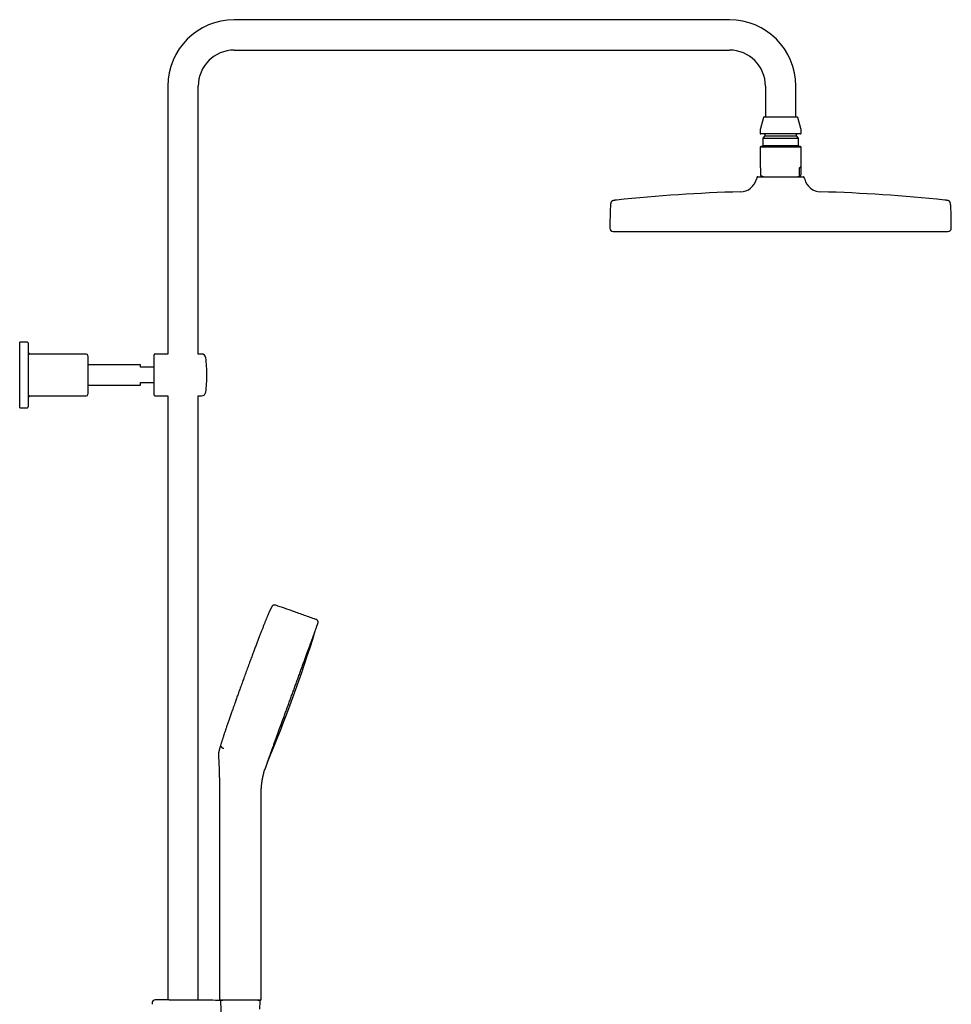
# Model space of a CAD drawing. Header units: millimetres. Extents: x 8 to 1603, y 12 to 2556.
# Tile 20 of 20: x 1057 to 1603, y 1979 to 2556. Entities that reach past the tile are written whole.
import ezdxf

# ---------------------------------------------------------------- set-up
doc = ezdxf.new("R2010")
doc.units = ezdxf.units.MM

msp = doc.modelspace()

# ---------------------------------------------------------------- linework, layer by layer
at = {"color": 7, "linetype": 'Continuous', "lineweight": 30}
for p, q in [((1473.1, 2555.78), (1183.1, 2555.78)), ((1183.1, 2537.98), (1473.1, 2537.98)), ((1144.2, 2516.88), (1144.2, 2360.01)), ((1162, 2360.01), (1162, 2516.88)), ((1494.2, 2516.88), (1494.2, 2498.88)), ((1512, 2498.88), (1512, 2516.88)), ((1493.02, 2498.58), (1491.27, 2492.05)), ((1493.41, 2498.88), (1512.79, 2498.88)), ((1514.93, 2492.05), (1513.18, 2498.58)), ((1491.1, 2490.75), (1491.1, 2489.28)), ((1515.1, 2489.28), (1515.1, 2490.75)), ((1503.1, 2488.88), (1491.5, 2488.88)), ((1493.85, 2487.68), (1492.62, 2486.45)), ((1492.62, 2486.45), (1492.62, 2482.05)), ((1492.62, 2486.45), (1513.58, 2486.45)), ((1493.85, 2488.48), (1493.85, 2487.68)), ((1493.85, 2487.68), (1512.35, 2487.68)), ((1514.7, 2488.88), (1503.1, 2488.88)), ((1512.35, 2487.68), (1512.35, 2488.48)), ((1513.58, 2486.45), (1512.35, 2487.68)), ((1513.58, 2482.05), (1513.58, 2486.45)), ((1491.5, 2481.53), (1491.1, 2481.13)), ((1491.1, 2481.13), (1491.1, 2469.44)), ((1515.1, 2481.13), (1491.1, 2481.13)), ((1514.7, 2481.53), (1491.5, 2481.53)), ((1492.62, 2482.05), (1493.14, 2481.53)), ((1492.62, 2482.05), (1513.58, 2482.05)), ((1513.06, 2481.53), (1513.58, 2482.05)), ((1515.1, 2481.13), (1514.7, 2481.53)), ((1515.1, 2469.44), (1515.1, 2481.13)), ((1491.26, 2469.03), (1491.26, 2464.98)), ((1514.09, 2464.98), (1514.09, 2469.03)), ((1514.94, 2469.03), (1514.09, 2469.03)), ((1514.94, 2469.03), (1514.94, 2464.98)), ((1489.25, 2463.4), (1488.99, 2462.41)), ((1489.73, 2463.78), (1516.47, 2463.78)), ((1491.51, 2464.48), (1491.44, 2464.51)), ((1491.51, 2464.48), (1493.44, 2463.78)), ((1512.76, 2463.78), (1514.69, 2464.48)), ((1517.21, 2462.41), (1516.95, 2463.4)), ((1405.1, 2431.78), (1601.1, 2431.78)), ((1061.9, 2367.01), (1057.4, 2367.01)), ((1057.4, 2328.51), (1057.4, 2367.01)), ((1062.4, 2366.51), (1062.4, 2329.01)), ((1096.4, 2360.01), (1063.4, 2360.01)), ((1097.4, 2359.01), (1097.4, 2336.51)), ((1136.1, 2336.01), (1136.1, 2359.51)), ((1144.2, 2360.01), (1136.6, 2360.01)), ((1163.92, 2360.01), (1162, 2360.01)), ((1128.1, 2353.76), (1097.4, 2353.76)), ((1128.1, 2352.26), (1128.1, 2353.76)), ((1136.1, 2352.26), (1128.1, 2352.26)), ((1097.4, 2341.76), (1128.1, 2341.76)), ((1128.1, 2341.76), (1128.1, 2343.26)), ((1128.1, 2343.26), (1136.1, 2343.26)), ((1063.4, 2335.51), (1096.4, 2335.51)), ((1136.6, 2335.51), (1144.2, 2335.51)), ((1144.2, 2335.51), (1144.2, 1981.82)), ((1162, 2335.51), (1163.92, 2335.51)), ((1162, 1981.69), (1162, 2335.51)), ((1057.4, 2328.51), (1061.9, 2328.51)), ((1174.35, 2109.76), (1174.35, 1982.13)), ((1198.85, 1982.13), (1198.85, 2100.85)), ((1135.09, 1980.3), (1135.07, 1979.28)), ((1143.34, 1981.85), (1143.33, 1981.85)), ((1143.35, 1981.85), (1143.34, 1981.85)), ((1162.88, 1981.71), (1162.86, 1981.71)), ((1174.86, 1981.63), (1174.85, 1981.63)), ((1198.35, 1981.63), (1174.86, 1981.63)), ((1174.97, 1981.11), (1175.39, 1971.51)), ((1175.47, 1981.63), (1176.04, 1981.63)), ((1186.6, 1981.63), (1176, 1981.63)), ((1176.08, 1981.63), (1176.3, 1981.63)), ((1197.2, 1981.63), (1186.6, 1981.63)), ((1196.85, 1981.63), (1197.73, 1981.63)), ((1198.03, 1976.45), (1198.23, 1981.11))]:
    msp.add_line(p, q, dxfattribs=at)
for centre, radius, start, end in [((1183.1, 2516.88), 38.9, 90, 180), ((1473.1, 2516.88), 38.9, 0, 90), ((1183.1, 2516.88), 21.1, 90, 180), ((1473.1, 2516.88), 21.1, 0, 90), ((1493.41, 2498.48), 0.4, 90, 165), ((1512.79, 2498.48), 0.4, 15, 90), ((1496.1, 2490.75), 5, 165, 180), ((1510.1, 2490.75), 5, 0, 15), ((1491.5, 2489.28), 0.4, 180, 270), ((1493.45, 2488.48), 0.4, 0, 90), ((1512.75, 2488.48), 0.4, 90, 180), ((1514.7, 2489.28), 0.4, 270, 0), ((1479.32, 2464.98), 10, 271.49722, 345.10353), ((1489.73, 2463.28), 0.5, 90, 165.10353), ((1516.47, 2463.28), 0.5, 14.89647, 90), ((1526.88, 2464.98), 10, 194.89647, 268.50278), ((1503.1, 1555.29), 900, 91.49722, 96.13072), ((1503.1, 1555.29), 900, 83.86928, 88.50278), ((1675.6, 2433.28), 272.5, 177.24775, 179.89409), ((1330.6, 2433.28), 272.5, 0.10591, 2.75225), ((1405.1, 2433.78), 2, 179.89409, 269.98443), ((1601.1, 2433.78), 2, 270.01557, 0.10591), ((1061.9, 2366.51), 0.5, 0, 90), ((1063.4, 2361.01), 1, 180, 270), ((1096.4, 2359.01), 1, 0, 90), ((1136.6, 2359.51), 0.5, 90, 180), ((1163.92, 2357.51), 2.5, 7.22733, 90), ((1087.04, 2347.76), 80, 0, 7.22733), ((1087.04, 2347.76), 80, 352.77267, 0), ((1063.4, 2334.51), 1, 90, 180), ((1096.4, 2336.51), 1, 270, 0), ((1136.6, 2336.01), 0.5, 180, 270), ((1163.92, 2338.01), 2.5, 270, 352.77267), ((1061.9, 2329.01), 0.5, 270, 0), ((465.71, 2432.6), 800, 337.04265, 342.9503), ((1136.69, 1980.27), 1.6, 89.96285, 178.88913), ((1135.1, -466.75), 2448.62, 89.8075, 89.96285), ((1135.1, -466.75), 2448.62, 89.06199, 89.34994), ((1175.47, 1981.13), 0.5, 90, 182.48126), ((1197.73, 1981.13), 0.5, 357.51874, 90), ((1198.35, 1982.13), 0.5, 270, 0)]:
    msp.add_arc(centre, radius, start, end, dxfattribs=at)
for major_axis, start_param, end_param in [((-11.98, 11.98), 0.062127, 0.22756), ((11.98, 11.98), 6.055625, 6.634999)]:
    msp.add_ellipse((1503.1, 2457.53), major_axis=major_axis, ratio=0.062207, start_param=start_param, end_param=end_param, dxfattribs=at)
for points, knots in [([(1491.26, 2464.98), (1491.26, 2464.96), (1491.26, 2464.92), (1491.27, 2464.85), (1491.28, 2464.77), (1491.3, 2464.7), (1491.33, 2464.63), (1491.36, 2464.57), (1491.4, 2464.53), (1491.43, 2464.51), (1491.44, 2464.51)], [0, 0, 0, 0, 0.0354075, 0.0789805, 0.1542174, 0.2638409, 0.3739816, 0.5822186, 0.7911189, 1, 1, 1, 1]), ([(1514.09, 2464.98), (1514.09, 2464.96), (1514.09, 2464.92), (1514.09, 2464.85), (1514.11, 2464.77), (1514.12, 2464.7), (1514.15, 2464.63), (1514.18, 2464.57), (1514.22, 2464.53), (1514.25, 2464.51), (1514.26, 2464.51)], [0, 0, 0, 0, 0.0354075, 0.0789805, 0.1542174, 0.2638409, 0.3739816, 0.5822186, 0.7911189, 1, 1, 1, 1]), ([(1514.26, 2464.51), (1514.31, 2464.49), (1514.39, 2464.45), (1514.51, 2464.44), (1514.63, 2464.45), (1514.72, 2464.49), (1514.76, 2464.51)], [0, 0, 0, 0, 0.249396, 0.49903, 0.749393, 1, 1, 1, 1]), ([(1514.76, 2464.51), (1514.77, 2464.51), (1514.8, 2464.53), (1514.84, 2464.57), (1514.88, 2464.63), (1514.9, 2464.7), (1514.91, 2464.75), (1514.92, 2464.8), (1514.93, 2464.86), (1514.94, 2464.92), (1514.94, 2464.96), (1514.94, 2464.98)], [0, 0, 0, 0, 0.211572, 0.423161, 0.63403, 0.74689, 0.809786, 0.872515, 0.921418, 0.970822, 1, 1, 1, 1]), ([(1406.98, 2450.15), (1406.91, 2450.14), (1406.74, 2450.12), (1406.47, 2450.09), (1406.2, 2450.05), (1405.95, 2450.02), (1405.74, 2449.98), (1405.52, 2449.94), (1405.3, 2449.9), (1405.08, 2449.84), (1404.87, 2449.78), (1404.67, 2449.71), (1404.49, 2449.63), (1404.33, 2449.54), (1404.19, 2449.44), (1404.07, 2449.34), (1403.97, 2449.21), (1403.88, 2449.08), (1403.79, 2448.92), (1403.72, 2448.73), (1403.67, 2448.55), (1403.63, 2448.38), (1403.59, 2448.23), (1403.56, 2448.06), (1403.53, 2447.86), (1403.51, 2447.67), (1403.49, 2447.48), (1403.47, 2447.3), (1403.46, 2447.1), (1403.44, 2446.88), (1403.43, 2446.63), (1403.42, 2446.45), (1403.41, 2446.36)], [0, 0, 0, 0, 0.0336534, 0.0854957, 0.1304341, 0.1697841, 0.2045515, 0.2355193, 0.2779516, 0.3143309, 0.3460027, 0.383404, 0.4158762, 0.4449176, 0.4717583, 0.4974815, 0.5231052, 0.5496416, 0.5781557, 0.6098403, 0.646128, 0.6691274, 0.6945463, 0.7228836, 0.7547597, 0.7909616, 0.8174847, 0.8466489, 0.8788863, 0.914726, 0.9548233, 1, 1, 1, 1]), ([(1602.79, 2446.36), (1602.78, 2446.46), (1602.77, 2446.65), (1602.75, 2446.92), (1602.74, 2447.15), (1602.72, 2447.36), (1602.7, 2447.55), (1602.68, 2447.72), (1602.66, 2447.91), (1602.63, 2448.12), (1602.59, 2448.33), (1602.54, 2448.54), (1602.48, 2448.73), (1602.41, 2448.92), (1602.32, 2449.08), (1602.23, 2449.21), (1602.13, 2449.34), (1602.01, 2449.44), (1601.87, 2449.54), (1601.71, 2449.63), (1601.53, 2449.71), (1601.35, 2449.78), (1601.17, 2449.83), (1601.01, 2449.87), (1600.84, 2449.91), (1600.63, 2449.95), (1600.43, 2449.99), (1600.23, 2450.02), (1600.05, 2450.04), (1599.84, 2450.07), (1599.6, 2450.1), (1599.39, 2450.13), (1599.26, 2450.14), (1599.22, 2450.15)], [0, 0, 0, 0, 0.049018, 0.092086, 0.130239, 0.164288, 0.194876, 0.222523, 0.247652, 0.288293, 0.323285, 0.353871, 0.390159, 0.421843, 0.450358, 0.476894, 0.502518, 0.528241, 0.555082, 0.584124, 0.616596, 0.653998, 0.677802, 0.70419, 0.733701, 0.767006, 0.804967, 0.832868, 0.863633, 0.897743, 0.935791, 0.978517, 1, 1, 1, 1]), ([(1205, 2211.97), (1204.97, 2211.92), (1204.89, 2211.77), (1204.76, 2211.52), (1204.61, 2211.21), (1204.44, 2210.86), (1204.25, 2210.47), (1204.07, 2210.07), (1203.88, 2209.67), (1203.7, 2209.27), (1203.51, 2208.84), (1203.31, 2208.38), (1203.09, 2207.89), (1202.87, 2207.36), (1202.63, 2206.79), (1202.38, 2206.19), (1202.11, 2205.55), (1201.83, 2204.88), (1201.53, 2204.16), (1201.23, 2203.41), (1200.92, 2202.64), (1200.6, 2201.84), (1200.27, 2201), (1199.92, 2200.12), (1199.57, 2199.23), (1199.21, 2198.33), (1198.86, 2197.41), (1198.49, 2196.46), (1198.11, 2195.47), (1197.71, 2194.44), (1197.3, 2193.37), (1196.89, 2192.3), (1196.48, 2191.21), (1196.07, 2190.12), (1195.64, 2188.99), (1195.2, 2187.83), (1194.75, 2186.63), (1194.29, 2185.39), (1193.81, 2184.11), (1193.32, 2182.79), (1192.82, 2181.43), (1192.3, 2180.03), (1191.77, 2178.59), (1191.23, 2177.14), (1190.69, 2175.67), (1190.15, 2174.2), (1189.6, 2172.68), (1189.03, 2171.13), (1188.65, 2170.08), (1188.46, 2169.55)], [0, 0, 0, 0, 0.004104, 0.010933, 0.01857, 0.027077, 0.036515, 0.046944, 0.055874, 0.065484, 0.075803, 0.08686, 0.098686, 0.11131, 0.124761, 0.13907, 0.154265, 0.170377, 0.187435, 0.205468, 0.223391, 0.242232, 0.262016, 0.282768, 0.304513, 0.325164, 0.346674, 0.369062, 0.392346, 0.416546, 0.441681, 0.467767, 0.492533, 0.518129, 0.54457, 0.57187, 0.600043, 0.629104, 0.659067, 0.689947, 0.721758, 0.754513, 0.788228, 0.822917, 0.856529, 0.891031, 0.926435, 0.962754, 1, 1, 1, 1]), ([(1207.41, 2212.92), (1207.32, 2212.95), (1207.15, 2213.01), (1206.89, 2213.06), (1206.67, 2213.08), (1206.49, 2213.07), (1206.35, 2213.05), (1206.24, 2213.03), (1206.13, 2213), (1206.01, 2212.96), (1205.88, 2212.91), (1205.73, 2212.82), (1205.57, 2212.71), (1205.41, 2212.57), (1205.26, 2212.4), (1205.12, 2212.19), (1205.04, 2212.05), (1205, 2211.97)], [0, 0, 0, 0, 0.098642, 0.191103, 0.274867, 0.329706, 0.376596, 0.415181, 0.450788, 0.493931, 0.544909, 0.603947, 0.671025, 0.745465, 0.825823, 0.910561, 1, 1, 1, 1]), ([(1230.82, 2204.67), (1228.64, 2205.46), (1224.28, 2207.03), (1218.2, 2209.18), (1212.58, 2211.15), (1209.13, 2212.33), (1207.41, 2212.92)], [0, 0, 0, 0, 0.279999, 0.56, 0.780001, 1, 1, 1, 1]), ([(1232.02, 2202.11), (1232.04, 2202.15), (1232.07, 2202.24), (1232.1, 2202.34), (1232.13, 2202.43), (1232.15, 2202.5), (1232.16, 2202.57), (1232.18, 2202.65), (1232.2, 2202.77), (1232.21, 2202.92), (1232.21, 2203.12), (1232.19, 2203.3), (1232.15, 2203.46), (1232.1, 2203.6), (1232.04, 2203.74), (1231.97, 2203.87), (1231.87, 2204), (1231.75, 2204.14), (1231.6, 2204.27), (1231.43, 2204.39), (1231.24, 2204.5), (1231.04, 2204.59), (1230.89, 2204.65), (1230.82, 2204.67)], [0, 0, 0, 0, 0.0456594, 0.0807692, 0.1052045, 0.126582, 0.1491239, 0.1728567, 0.1977918, 0.2582074, 0.3184774, 0.3777814, 0.4221114, 0.4744471, 0.5149951, 0.5603297, 0.6107606, 0.6663853, 0.7268954, 0.7914941, 0.8590419, 0.9285327, 1, 1, 1, 1]), ([(1216.46, 2159.35), (1216.62, 2159.79), (1216.94, 2160.67), (1217.42, 2161.98), (1217.89, 2163.3), (1218.37, 2164.61), (1218.84, 2165.91), (1219.32, 2167.21), (1219.79, 2168.5), (1220.26, 2169.8), (1220.74, 2171.11), (1221.22, 2172.43), (1221.69, 2173.74), (1222.16, 2175.03), (1222.63, 2176.3), (1223.08, 2177.56), (1223.54, 2178.8), (1223.98, 2180.02), (1224.41, 2181.21), (1224.84, 2182.39), (1225.26, 2183.54), (1225.66, 2184.64), (1226.05, 2185.7), (1226.41, 2186.71), (1226.77, 2187.7), (1227.12, 2188.66), (1227.46, 2189.59), (1227.8, 2190.51), (1228.12, 2191.39), (1228.43, 2192.25), (1228.73, 2193.07), (1229.02, 2193.87), (1229.3, 2194.63), (1229.56, 2195.35), (1229.82, 2196.06), (1230.06, 2196.74), (1230.3, 2197.39), (1230.52, 2198), (1230.73, 2198.57), (1230.92, 2199.1), (1231.1, 2199.59), (1231.26, 2200.03), (1231.41, 2200.44), (1231.54, 2200.8), (1231.66, 2201.11), (1231.76, 2201.39), (1231.84, 2201.61), (1231.91, 2201.8), (1231.96, 2201.93), (1231.99, 2202.04), (1232.01, 2202.09), (1232.02, 2202.11), (1232.02, 2202.11), (1232.02, 2202.11)], [0, 0, 0, 0, 0.019598, 0.039197, 0.058796, 0.078396, 0.097997, 0.117599, 0.1372, 0.156802, 0.177336, 0.197869, 0.218402, 0.238933, 0.259464, 0.279996, 0.300528, 0.321061, 0.341595, 0.36213, 0.382665, 0.403199, 0.42256, 0.441921, 0.46128, 0.480639, 0.499997, 0.519595, 0.539193, 0.558793, 0.578393, 0.597994, 0.617596, 0.637197, 0.656799, 0.677333, 0.697866, 0.718398, 0.73893, 0.759461, 0.779992, 0.800525, 0.821058, 0.841592, 0.862126, 0.882661, 0.903196, 0.922557, 0.941917, 0.961277, 0.980635, 0.999994, 1, 1, 1, 1]), ([(1188.46, 2169.55), (1188.27, 2169.03), (1187.9, 2168.02), (1187.36, 2166.52), (1186.83, 2165.06), (1186.31, 2163.63), (1185.81, 2162.24), (1185.33, 2160.91), (1184.87, 2159.63), (1184.44, 2158.42), (1184.01, 2157.23), (1183.6, 2156.07), (1183.16, 2154.84), (1182.7, 2153.54), (1182.22, 2152.19), (1181.76, 2150.87), (1181.31, 2149.61), (1180.88, 2148.38), (1180.47, 2147.2), (1180.07, 2146.06), (1179.69, 2144.96), (1179.33, 2143.9), (1178.98, 2142.88), (1178.64, 2141.9), (1178.32, 2140.96), (1178.02, 2140.05), (1177.72, 2139.15), (1177.42, 2138.27), (1177.13, 2137.39), (1176.85, 2136.56), (1176.59, 2135.76), (1176.34, 2134.99), (1176.11, 2134.25), (1175.88, 2133.53), (1175.66, 2132.85), (1175.46, 2132.2), (1175.28, 2131.6), (1175.11, 2131.04), (1174.95, 2130.53), (1174.81, 2130.05), (1174.68, 2129.61), (1174.56, 2129.19), (1174.45, 2128.77), (1174.33, 2128.34), (1174.22, 2127.92), (1174.12, 2127.54), (1174.03, 2127.19), (1173.96, 2126.87), (1173.9, 2126.61), (1173.87, 2126.46), (1173.86, 2126.41)], [0, 0, 0, 0, 0.035849, 0.070841, 0.104985, 0.138292, 0.170774, 0.20244, 0.23156, 0.259974, 0.28769, 0.314718, 0.341067, 0.373704, 0.405269, 0.43578, 0.465257, 0.493718, 0.521181, 0.547665, 0.573189, 0.597771, 0.621431, 0.644186, 0.666055, 0.687057, 0.70721, 0.728421, 0.748652, 0.767929, 0.786276, 0.803718, 0.821256, 0.837833, 0.853479, 0.868224, 0.882097, 0.895127, 0.906668, 0.917512, 0.927682, 0.937205, 0.946104, 0.956591, 0.966155, 0.974849, 0.982724, 0.989832, 0.996224, 1, 1, 1, 1]), ([(1202.62, 2121.33), (1202.7, 2121.55), (1202.85, 2121.97), (1203.1, 2122.66), (1203.37, 2123.38), (1203.64, 2124.14), (1203.93, 2124.94), (1204.23, 2125.75), (1204.53, 2126.59), (1204.84, 2127.43), (1205.16, 2128.31), (1205.49, 2129.21), (1205.83, 2130.14), (1206.17, 2131.1), (1206.53, 2132.08), (1206.9, 2133.09), (1207.27, 2134.12), (1207.66, 2135.17), (1208.04, 2136.24), (1208.44, 2137.31), (1208.84, 2138.41), (1209.24, 2139.53), (1209.66, 2140.68), (1210.09, 2141.85), (1210.52, 2143.04), (1210.96, 2144.24), (1211.4, 2145.45), (1211.84, 2146.67), (1212.28, 2147.88), (1212.73, 2149.11), (1213.18, 2150.36), (1213.64, 2151.62), (1214.11, 2152.9), (1214.58, 2154.18), (1215.05, 2155.47), (1215.52, 2156.76), (1215.99, 2158.06), (1216.3, 2158.92), (1216.46, 2159.35)], [0, 0, 0, 0, 0.0292692, 0.0585397, 0.087811, 0.1170826, 0.146354, 0.1756245, 0.2032215, 0.2308173, 0.258412, 0.286006, 0.3136001, 0.3411949, 0.368791, 0.3963882, 0.4239864, 0.4515853, 0.4786916, 0.5057976, 0.5329029, 0.5600072, 0.5876031, 0.6151978, 0.6427918, 0.6703859, 0.6979807, 0.7250839, 0.7521883, 0.7792936, 0.8063997, 0.8340591, 0.8617183, 0.8893768, 0.9170343, 0.9446905, 0.9723456, 1, 1, 1, 1]), ([(1175.49, 2130.38), (1175.5, 2130.29), (1175.53, 2130.11), (1175.62, 2129.87), (1175.73, 2129.71), (1175.82, 2129.62), (1175.88, 2129.56), (1175.97, 2129.49), (1176.12, 2129.4), (1176.34, 2129.3), (1176.62, 2129.23), (1176.83, 2129.21), (1176.94, 2129.21)], [0, 0, 0, 0, 0.119898, 0.238108, 0.355315, 0.394811, 0.434678, 0.474946, 0.570604, 0.693055, 0.837608, 1, 1, 1, 1]), ([(1173.86, 2126.41), (1173.84, 2126.31), (1173.8, 2126.13), (1173.78, 2125.89), (1173.79, 2125.76), (1173.8, 2125.71)], [0, 0, 0, 0, 0.418108, 0.797317, 1, 1, 1, 1]), ([(1173.79, 2125.71), (1173.8, 2125.66), (1173.81, 2125.52), (1173.82, 2125.29), (1173.84, 2125.01), (1173.86, 2124.69), (1173.88, 2124.34), (1173.9, 2123.97), (1173.92, 2123.58), (1173.94, 2123.15), (1173.96, 2122.69), (1173.99, 2122.19), (1174.01, 2121.67), (1174.04, 2121.13), (1174.07, 2120.56), (1174.09, 2119.97), (1174.12, 2119.34), (1174.15, 2118.68), (1174.18, 2117.98), (1174.21, 2117.26), (1174.23, 2116.5), (1174.26, 2115.78), (1174.27, 2115.31), (1174.28, 2115.11)], [0, 0, 0, 0, 0.01516, 0.038189, 0.064833, 0.095094, 0.128996, 0.163144, 0.200411, 0.240825, 0.284422, 0.331241, 0.381321, 0.43156, 0.484767, 0.54097, 0.6002, 0.662493, 0.727891, 0.796435, 0.86816, 0.943094, 1, 1, 1, 1]), ([(1198.97, 2106.12), (1198.98, 2106.23), (1199, 2106.54), (1199.03, 2107.04), (1199.09, 2107.59), (1199.14, 2108.1), (1199.2, 2108.56), (1199.26, 2108.97), (1199.31, 2109.34), (1199.36, 2109.65), (1199.4, 2109.93), (1199.44, 2110.17), (1199.48, 2110.39), (1199.52, 2110.61), (1199.56, 2110.83), (1199.6, 2111.04), (1199.64, 2111.26), (1199.68, 2111.49), (1199.74, 2111.78), (1199.79, 2112.03), (1199.83, 2112.23), (1199.85, 2112.33), (1199.87, 2112.4), (1199.88, 2112.46), (1199.89, 2112.53), (1199.91, 2112.62), (1199.94, 2112.75), (1199.97, 2112.91), (1200.02, 2113.11), (1200.07, 2113.36), (1200.13, 2113.61), (1200.21, 2113.96), (1200.32, 2114.43), (1200.44, 2114.88), (1200.53, 2115.24), (1200.59, 2115.47), (1200.65, 2115.7), (1200.7, 2115.89), (1200.74, 2116.05), (1200.78, 2116.19), (1200.81, 2116.29), (1200.83, 2116.35), (1200.84, 2116.4), (1200.85, 2116.42), (1200.85, 2116.43), (1200.85, 2116.44), (1200.85, 2116.44), (1200.85, 2116.45), (1200.85, 2116.45), (1200.86, 2116.47), (1200.86, 2116.48), (1200.87, 2116.5), (1200.87, 2116.52), (1200.88, 2116.53), (1200.88, 2116.55), (1200.88, 2116.56), (1200.89, 2116.56), (1200.89, 2116.57), (1200.9, 2116.59), (1200.9, 2116.6), (1200.91, 2116.62), (1200.92, 2116.65), (1200.93, 2116.68), (1200.93, 2116.7), (1200.94, 2116.71)], [0, 0, 0, 0, 0.023859, 0.067081, 0.107073, 0.143843, 0.177423, 0.20783, 0.233603, 0.256568, 0.276728, 0.294085, 0.308778, 0.326046, 0.342315, 0.357586, 0.372566, 0.389192, 0.409626, 0.435231, 0.445199, 0.452663, 0.457625, 0.461184, 0.465635, 0.472917, 0.481849, 0.492428, 0.509129, 0.527208, 0.545922, 0.565272, 0.605872, 0.648999, 0.666632, 0.684651, 0.701628, 0.716306, 0.728446, 0.738396, 0.746164, 0.750568, 0.753767, 0.755799, 0.756147, 0.756462, 0.756767, 0.757088, 0.757853, 0.758872, 0.763794, 0.771762, 0.782017, 0.795019, 0.810781, 0.829312, 0.850588, 0.872217, 0.892705, 0.912051, 0.940143, 0.965415, 0.987873, 1, 1, 1, 1]), ([(1201.3, 2117.7), (1201.26, 2117.6), (1201.19, 2117.4), (1201.1, 2117.15), (1201.02, 2116.95), (1200.97, 2116.79), (1200.93, 2116.68), (1200.9, 2116.61), (1200.89, 2116.59), (1200.9, 2116.62), (1200.92, 2116.66), (1200.94, 2116.71), (1200.94, 2116.72)], [0, 0, 0, 0, 0.108539, 0.216671, 0.324507, 0.432162, 0.539748, 0.647379, 0.755169, 0.862946, 0.970566, 1, 1, 1, 1]), ([(1202.62, 2121.33), (1202.55, 2121.13), (1202.4, 2120.74), (1202.2, 2120.19), (1202.02, 2119.67), (1201.84, 2119.2), (1201.68, 2118.76), (1201.54, 2118.37), (1201.41, 2118.01), (1201.33, 2117.8), (1201.3, 2117.7)], [0, 0, 0, 0, 0.124957, 0.249832, 0.374747, 0.499822, 0.624678, 0.749579, 0.874646, 1, 1, 1, 1]), ([(1174.28, 2115.11), (1174.3, 2114.57), (1174.32, 2113.89), (1174.33, 2113.14), (1174.33, 2112.91), (1174.34, 2112.54), (1174.35, 2111.5), (1174.35, 2110.5), (1174.35, 2109.76)], [0, 0, 0, 0, 0.305271, 0.381464, 0.418394, 0.437519, 0.586457, 1, 1, 1, 1]), ([(1198.85, 2100.85), (1198.85, 2100.91), (1198.85, 2101.04), (1198.85, 2101.21), (1198.85, 2101.34), (1198.85, 2101.44), (1198.85, 2101.53), (1198.85, 2101.64), (1198.85, 2101.78), (1198.85, 2101.95), (1198.85, 2102.15), (1198.86, 2102.48), (1198.86, 2102.94), (1198.87, 2103.45), (1198.88, 2103.91), (1198.89, 2104.29), (1198.91, 2104.67), (1198.92, 2105.01), (1198.93, 2105.31), (1198.94, 2105.57), (1198.96, 2105.84), (1198.97, 2106.03), (1198.97, 2106.12)], [0, 0, 0, 0, 0.038757, 0.070828, 0.096211, 0.114908, 0.127001, 0.148252, 0.173496, 0.208751, 0.247425, 0.286746, 0.395176, 0.507238, 0.579268, 0.6518, 0.724657, 0.794434, 0.846124, 0.895041, 0.944383, 1, 1, 1, 1]), ([(1150.08, 1981.67), (1149.95, 1981.68), (1149.61, 1981.68), (1149.08, 1981.69), (1148.48, 1981.7), (1147.91, 1981.72), (1147.37, 1981.73), (1146.85, 1981.74), (1146.35, 1981.76), (1145.89, 1981.77), (1145.46, 1981.78), (1145.07, 1981.79), (1144.71, 1981.81), (1144.39, 1981.82), (1144.11, 1981.83), (1143.87, 1981.83), (1143.67, 1981.84), (1143.52, 1981.85), (1143.41, 1981.85), (1143.35, 1981.85), (1143.34, 1981.85), (1143.33, 1981.85)], [0, 0, 0, 0, 0.034356, 0.089195, 0.14397, 0.198557, 0.253148, 0.307925, 0.362765, 0.417542, 0.472133, 0.526727, 0.581508, 0.636351, 0.691132, 0.745726, 0.800339, 0.855137, 0.909999, 0.964797, 1, 1, 1, 1]), ([(1151.93, 1981.65), (1151.85, 1981.65), (1151.66, 1981.65), (1151.36, 1981.66), (1151.03, 1981.66), (1150.71, 1981.66), (1150.39, 1981.67), (1150.19, 1981.67), (1150.09, 1981.67)], [0, 0, 0, 0, 0.1267349, 0.3032164, 0.4800652, 0.6571534, 0.8343501, 1, 1, 1, 1]), ([(1162.79, 1981.71), (1162.77, 1981.71), (1162.73, 1981.71), (1162.6, 1981.7), (1162.43, 1981.7), (1162.21, 1981.7), (1161.94, 1981.69), (1161.64, 1981.69), (1161.3, 1981.68), (1160.92, 1981.67), (1160.5, 1981.67), (1160.06, 1981.66), (1159.58, 1981.65), (1159.07, 1981.65), (1158.53, 1981.64), (1157.97, 1981.64), (1157.39, 1981.63), (1156.78, 1981.63), (1156.16, 1981.63), (1155.53, 1981.63), (1154.89, 1981.63), (1154.23, 1981.63), (1153.58, 1981.63), (1152.92, 1981.64), (1152.37, 1981.64), (1152.04, 1981.65), (1151.93, 1981.65)], [0, 0, 0, 0, 0.0245398, 0.0679715, 0.1114532, 0.1548847, 0.1981687, 0.241431, 0.2848409, 0.3283008, 0.3717104, 0.4149725, 0.4581998, 0.5015749, 0.5449999, 0.5883747, 0.6316018, 0.6748138, 0.7181739, 0.7615842, 0.8049441, 0.848156, 0.8913828, 0.9347578, 0.9781832, 1, 1, 1, 1]), ([(1162.86, 1981.71), (1162.86, 1981.71), (1162.86, 1981.71), (1162.85, 1981.71), (1162.83, 1981.71), (1162.81, 1981.71), (1162.78, 1981.71), (1162.77, 1981.71)], [0, 0, 0, 0, 0.1333944, 0.3672227, 0.6127229, 0.8646825, 1, 1, 1, 1]), ([(1174.35, 1982.13), (1174.35, 1982.09), (1174.36, 1982.02), (1174.39, 1981.92), (1174.43, 1981.85), (1174.48, 1981.79), (1174.55, 1981.73), (1174.63, 1981.68), (1174.73, 1981.64), (1174.81, 1981.63), (1174.85, 1981.63)], [0, 0, 0, 0, 0.143248, 0.273419, 0.385039, 0.475599, 0.575479, 0.699286, 0.843029, 1, 1, 1, 1])]:
    msp.add_open_spline(points, degree=3, knots=knots, dxfattribs=at)

doc.saveas('drawing.dxf')
